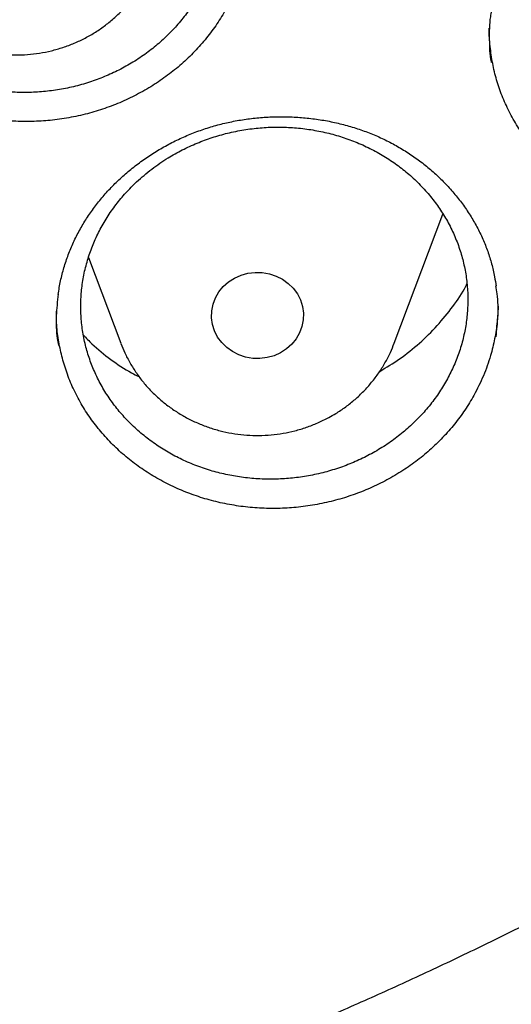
# Model space of a CAD drawing. Header units: millimetres. Extents: x 8 to 1233, y 12 to 1462.
# Tile 51 of 131: x 463.23 to 467.5, y 1250.63 to 1259.19. Entities that reach past the tile are written whole.
import ezdxf

# ---------------------------------------------------------------- set-up
doc = ezdxf.new("R2010")
doc.units = ezdxf.units.MM

msp = doc.modelspace()

# ---------------------------------------------------------------- linework, layer by layer
at = {"color": 7, "linetype": 'Continuous', "lineweight": 30}
for p, q in [((466.488, 1256.3772), (466.9106, 1257.5005)), ((463.8313, 1257.123), (464.1119, 1256.3772))]:
    msp.add_line(p, q, dxfattribs=at)
at = {"color": 7, "linetype": 'Continuous', "lineweight": 30, "flags": 128}
msp.add_lwpolyline([(465.4999, 1256.2937), (465.4433, 1256.2683), (465.3831, 1256.2516), (465.3209, 1256.2439), (465.2581, 1256.2455), (465.1964, 1256.2562), (465.1372, 1256.2759), (465.0821, 1256.304), (465.0323, 1256.3398), (464.9891, 1256.3825), (464.9535, 1256.4311), (464.9265, 1256.4842), (464.9087, 1256.5407), (464.9005, 1256.5991), (464.9021, 1256.6579), (464.9136, 1256.7158), (464.9345, 1256.7713), (464.9645, 1256.8231), (465.0027, 1256.8698), (465.0482, 1256.9103), (465.0999, 1256.9437), (465.1566, 1256.9691), (465.2168, 1256.9858), (465.279, 1256.9935), (465.3417, 1256.9919), (465.4035, 1256.9812), (465.4626, 1256.9615), (465.5178, 1256.9334), (465.5676, 1256.8976), (465.6108, 1256.8549), (465.6463, 1256.8063), (465.6734, 1256.7532), (465.6912, 1256.6967), (465.6994, 1256.6383), (465.6977, 1256.5795), (465.6863, 1256.5216), (465.6654, 1256.4661), (465.6354, 1256.4143), (465.5972, 1256.3676), (465.5517, 1256.3271), (465.4999, 1256.2937)], dxfattribs=at)
at = {"color": 7, "linetype": 'Continuous', "lineweight": 30}
for points, knots in [([(417.4486, 1280.8375), (417.4463, 1280.8027), (417.4415, 1280.7321), (417.4354, 1280.6152), (417.4286, 1280.4902), (417.4206, 1280.3588), (417.4125, 1280.2179), (417.4045, 1280.0667), (417.3961, 1279.888), (417.3875, 1279.6794), (417.3794, 1279.4387), (417.372, 1279.1495), (417.3668, 1278.8078), (417.3658, 1278.4091), (417.3705, 1277.9815), (417.3829, 1277.4935), (417.4058, 1276.9514), (417.4417, 1276.3657), (417.4891, 1275.778), (417.5475, 1275.1926), (417.6168, 1274.6096), (417.7109, 1273.9289), (417.8369, 1273.1522), (418.0037, 1272.2819), (418.1559, 1271.593), (418.2794, 1271.0823), (418.3644, 1270.7469), (418.4517, 1270.4176), (418.5387, 1270.1029), (418.6226, 1269.8113), (418.7015, 1269.5461), (418.7747, 1269.3073), (418.8417, 1269.0947), (418.9018, 1268.9082), (418.9546, 1268.7476), (418.9996, 1268.6128), (419.0361, 1268.5051), (419.0667, 1268.4158), (419.0963, 1268.3301), (419.1307, 1268.2311), (419.1729, 1268.1117), (419.2265, 1267.9616), (419.2934, 1267.778), (419.3749, 1267.5587), (419.4694, 1267.3106), (419.5776, 1267.0339), (419.6987, 1266.7331), (419.8293, 1266.4187), (420.0428, 1265.9201), (420.3446, 1265.2531), (420.7327, 1264.4582), (421.1189, 1263.7182), (421.4998, 1263.0305), (421.8915, 1262.3618), (422.3326, 1261.6481), (422.8309, 1260.888), (423.3928, 1260.0842), (423.9795, 1259.2958), (424.5162, 1258.6177), (424.997, 1258.0394), (425.4191, 1257.551), (425.8641, 1257.056), (426.3329, 1256.5553), (426.7917, 1256.0852), (427.2371, 1255.6461), (427.6654, 1255.2382), (428.1106, 1254.8291), (428.5722, 1254.4202), (428.9867, 1254.0662), (429.3409, 1253.7727), (429.623, 1253.5442), (429.8866, 1253.3351), (430.1312, 1253.1447), (430.3564, 1252.9725), (430.5684, 1252.813), (430.7654, 1252.6671), (430.9451, 1252.5358), (431.0812, 1252.4377), (431.1767, 1252.3693), (431.2352, 1252.3277), (431.285, 1252.2924), (431.3413, 1252.2526), (431.4168, 1252.1995), (431.517, 1252.1295), (431.6395, 1252.0446), (431.7846, 1251.9451), (431.9524, 1251.8312), (432.2315, 1251.6444), (432.6199, 1251.3909), (433.1158, 1251.0786), (433.6257, 1250.7693), (434.1492, 1250.4637), (434.6865, 1250.1624), (435.2711, 1249.8477), (435.9056, 1249.5217), (436.5918, 1249.1875), (437.2908, 1248.8653), (438.0629, 1248.5294), (438.9021, 1248.1885), (439.807, 1247.8494), (440.7064, 1247.5392), (441.5993, 1247.2571), (442.4846, 1247.002), (443.3617, 1246.7727), (444.2342, 1246.5671), (445.1482, 1246.3749), (446.1083, 1246.1987), (447.1155, 1246.0422), (448.127, 1245.9133), (449.142, 1245.8122), (450.1597, 1245.7389), (451.1793, 1245.6937), (452.1998, 1245.6767), (453.2204, 1245.6882), (454.2402, 1245.7278), (455.2584, 1245.7956), (456.274, 1245.8913), (457.2869, 1246.0148), (458.2977, 1246.1663), (459.3005, 1246.345), (460.2954, 1246.5505), (461.2814, 1246.7824), (462.2645, 1247.0424), (463.1731, 1247.3099), (464.0095, 1247.5789), (464.7785, 1247.8454), (465.5529, 1248.1336), (466.3393, 1248.4473), (467.1369, 1248.7878), (467.9448, 1249.1564), (468.7571, 1249.552), (469.5729, 1249.9751), (470.2341, 1250.3403), (470.737, 1250.6305), (471.0753, 1250.8309), (471.3926, 1251.0235), (471.6881, 1251.207), (471.9605, 1251.3797), (472.2105, 1251.5414), (472.4388, 1251.6916), (472.6472, 1251.831), (472.8311, 1251.9558), (472.9918, 1252.0663), (473.1297, 1252.1621), (473.2491, 1252.2458), (473.3444, 1252.3133), (473.4264, 1252.3717), (473.5077, 1252.4298), (473.6044, 1252.4995), (473.7264, 1252.588), (473.8757, 1252.6975), (474.0535, 1252.8295), (474.2478, 1252.9758), (474.453, 1253.1327), (474.6644, 1253.2969), (474.9416, 1253.5158), (475.2877, 1253.7955), (475.7047, 1254.1432), (476.1368, 1254.5158), (476.5831, 1254.9141), (477.0421, 1255.339), (477.465, 1255.7457), (477.8499, 1256.1285), (478.1897, 1256.4765), (478.5204, 1256.8252), (478.8354, 1257.167), (479.1336, 1257.4994), (479.431, 1257.8399), (479.726, 1258.1869), (480.0167, 1258.5389), (480.2869, 1258.8751), (480.539, 1259.197), (480.7734, 1259.5037), (480.9905, 1259.7946), (481.1892, 1260.0669), (481.3763, 1260.3285), (481.5624, 1260.5941), (481.7575, 1260.8785), (481.9651, 1261.1885), (482.1844, 1261.5244), (482.4144, 1261.8866), (482.6543, 1262.276), (482.9029, 1262.6929), (483.1393, 1263.1036), (483.3624, 1263.5046), (483.5713, 1263.8923), (483.7805, 1264.2937), (483.9838, 1264.6979), (484.192, 1265.1269), (484.3989, 1265.5702), (484.6016, 1266.024), (484.7842, 1266.45), (484.948, 1266.8475), (485.0942, 1267.2161), (485.2239, 1267.5551), (485.3203, 1267.8153), (485.3872, 1268.0004), (485.4278, 1268.1141), (485.4615, 1268.2096), (485.4884, 1268.2865), (485.5098, 1268.348), (485.5311, 1268.4098), (485.5572, 1268.4859), (485.5916, 1268.5872), (485.6334, 1268.712), (485.6905, 1268.8849), (485.7613, 1269.1041), (485.8438, 1269.3673), (485.9288, 1269.6472), (486.0157, 1269.9433), (486.1075, 1270.2686), (486.2037, 1270.6246), (486.3035, 1271.013), (486.4029, 1271.4219), (486.5011, 1271.8515), (486.5973, 1272.3018), (486.6905, 1272.7731), (486.7795, 1273.2635), (486.8743, 1273.8381), (486.9674, 1274.483), (487.0523, 1275.1857), (487.1191, 1275.866), (487.1693, 1276.5234), (487.2043, 1277.1575), (487.2256, 1277.7681), (487.2335, 1278.2839), (487.2336, 1278.7094), (487.2297, 1279.0499), (487.2224, 1279.3767), (487.2125, 1279.6851), (487.2011, 1279.9681), (487.189, 1280.2231), (487.1766, 1280.4505), (487.1644, 1280.6521), (487.1554, 1280.7788), (487.1512, 1280.8375)], [0, 0, 0, 0, 0.000951, 0.00193, 0.003036, 0.004253, 0.00557, 0.006974, 0.008466, 0.010552, 0.012788, 0.015174, 0.018604, 0.022304, 0.026272, 0.03051, 0.035893, 0.041374, 0.046842, 0.052297, 0.05774, 0.063171, 0.071403, 0.079606, 0.08778, 0.090983, 0.094182, 0.097376, 0.100428, 0.103231, 0.105785, 0.10809, 0.110147, 0.111955, 0.113514, 0.114824, 0.115886, 0.11666, 0.117435, 0.118394, 0.119556, 0.120935, 0.1228, 0.124954, 0.127398, 0.13013, 0.133153, 0.136345, 0.139516, 0.148103, 0.156499, 0.163834, 0.171017, 0.178053, 0.185051, 0.193961, 0.202877, 0.211797, 0.220722, 0.226386, 0.232222, 0.238233, 0.244421, 0.250785, 0.255992, 0.261311, 0.266742, 0.272285, 0.27791, 0.281398, 0.284646, 0.287656, 0.290428, 0.29296, 0.295254, 0.297539, 0.299525, 0.301212, 0.30203, 0.302668, 0.303133, 0.303663, 0.304513, 0.305603, 0.306931, 0.308499, 0.310306, 0.312352, 0.317473, 0.322688, 0.327986, 0.333366, 0.338829, 0.344373, 0.351014, 0.357768, 0.364616, 0.371408, 0.380055, 0.388561, 0.396927, 0.405153, 0.413239, 0.421184, 0.429005, 0.436806, 0.445722, 0.454637, 0.463552, 0.472466, 0.481381, 0.490295, 0.499209, 0.508124, 0.517038, 0.525953, 0.534867, 0.543782, 0.552713, 0.561687, 0.570523, 0.5794, 0.588317, 0.597276, 0.604345, 0.611477, 0.618749, 0.626162, 0.633856, 0.641696, 0.649684, 0.657818, 0.6661, 0.66977, 0.673275, 0.676573, 0.679664, 0.682548, 0.68518, 0.687612, 0.689845, 0.691879, 0.693551, 0.69506, 0.69637, 0.697452, 0.698185, 0.699064, 0.700127, 0.701374, 0.703099, 0.705086, 0.707304, 0.709618, 0.712011, 0.714483, 0.719094, 0.723957, 0.729073, 0.73444, 0.74006, 0.745932, 0.750271, 0.754723, 0.759079, 0.763274, 0.767308, 0.77118, 0.775537, 0.779669, 0.783577, 0.787261, 0.790789, 0.794084, 0.797145, 0.799974, 0.80285, 0.805987, 0.809384, 0.813035, 0.816945, 0.821115, 0.825545, 0.830235, 0.834102, 0.838129, 0.842317, 0.846532, 0.850561, 0.855429, 0.859991, 0.864249, 0.8682, 0.871847, 0.875187, 0.878223, 0.879511, 0.880626, 0.881559, 0.88231, 0.882879, 0.883358, 0.884118, 0.885104, 0.886317, 0.887757, 0.890141, 0.892692, 0.895393, 0.898241, 0.901239, 0.90476, 0.908466, 0.912357, 0.916434, 0.920696, 0.925143, 0.929775, 0.934543, 0.941328, 0.94789, 0.954228, 0.960343, 0.966236, 0.971905, 0.977351, 0.980594, 0.983753, 0.986827, 0.989704, 0.992312, 0.994612, 0.996657, 0.99845, 1, 1, 1, 1]), ([(420.0617, 1274.3598), (420.0635, 1274.3456), (420.0864, 1274.1668), (420.1385, 1273.8243), (420.2184, 1273.3326), (420.3078, 1272.8423), (420.4054, 1272.3534), (420.5116, 1271.8661), (420.6262, 1271.3805), (420.7493, 1270.8967), (420.8807, 1270.4148), (421.0205, 1269.9351), (421.1686, 1269.4575), (421.3249, 1268.9822), (421.4896, 1268.5095), (421.6624, 1268.0392), (421.8433, 1267.5717), (422.0324, 1267.1071), (422.2295, 1266.6453), (422.4345, 1266.1867), (422.6476, 1265.7312), (422.8685, 1265.2791), (423.0972, 1264.8304), (423.3337, 1264.3853), (423.5779, 1263.9439), (423.8298, 1263.5062), (424.0892, 1263.0725), (424.3561, 1262.6427), (424.6305, 1262.2172), (424.9122, 1261.7958), (425.2012, 1261.3789), (425.4973, 1260.9664), (425.8007, 1260.5585), (426.111, 1260.1553), (426.4284, 1259.7569), (426.7526, 1259.3634), (427.0836, 1258.975), (427.4213, 1258.5916), (427.7656, 1258.2135), (428.1165, 1257.8406), (428.4738, 1257.4732), (428.8374, 1257.1114), (429.2072, 1256.7551), (429.5832, 1256.4045), (429.9653, 1256.0598), (430.3533, 1255.7209), (430.7471, 1255.388), (431.1466, 1255.0612), (431.5518, 1254.7405), (431.9625, 1254.4261), (432.3786, 1254.118), (432.8, 1253.8163), (433.2266, 1253.5211), (433.6582, 1253.2325), (434.0949, 1252.9505), (434.5363, 1252.6753), (434.9825, 1252.4068), (435.4333, 1252.1452), (435.8886, 1251.8905), (436.3482, 1251.6428), (436.8121, 1251.4022), (437.2801, 1251.1688), (437.7521, 1250.9425), (438.228, 1250.7235), (438.7076, 1250.5118), (439.1908, 1250.3074), (439.6775, 1250.1105), (440.1676, 1249.921), (440.6609, 1249.7391), (441.1572, 1249.5648), (441.6566, 1249.3981), (442.1588, 1249.239), (442.6637, 1249.0876), (443.1711, 1248.944), (443.681, 1248.8082), (444.1931, 1248.6802), (444.7075, 1248.5601), (445.2238, 1248.4478), (445.742, 1248.3435), (446.262, 1248.2471), (446.7836, 1248.1586), (447.3066, 1248.0782), (447.831, 1248.0058), (448.3565, 1247.9414), (448.8831, 1247.8851), (449.4106, 1247.8368), (449.9389, 1247.7966), (450.4678, 1247.7646), (450.9972, 1247.7406), (451.527, 1247.7247), (452.0569, 1247.7169), (452.5869, 1247.7172), (453.1169, 1247.7257), (453.6466, 1247.7422), (454.176, 1247.7669), (454.7048, 1247.7997), (455.233, 1247.8405), (455.7605, 1247.8895), (456.287, 1247.9465), (456.8125, 1248.0115), (457.3367, 1248.0846), (457.8597, 1248.1657), (458.3811, 1248.2548), (458.901, 1248.3518), (459.419, 1248.4568), (459.9352, 1248.5697), (460.4494, 1248.6905), (460.9613, 1248.8192), (461.471, 1248.9557), (461.9783, 1249.0999), (462.4829, 1249.2519), (462.9849, 1249.4116), (463.484, 1249.579), (463.9802, 1249.754), (464.4732, 1249.9365), (464.963, 1250.1266), (465.4494, 1250.3241), (465.9324, 1250.5291), (466.4117, 1250.7414), (466.8872, 1250.9611), (467.3589, 1251.1879), (467.8266, 1251.422), (468.2901, 1251.6632), (468.7494, 1251.9115), (469.2043, 1252.1667), (469.6548, 1252.4289), (470.1006, 1252.698), (470.5416, 1252.9738), (470.9779, 1253.2563), (471.4091, 1253.5455), (471.8353, 1253.8413), (472.2562, 1254.1435), (472.6719, 1254.4521), (473.0822, 1254.7671), (473.4869, 1255.0883), (473.886, 1255.4156), (474.2793, 1255.749), (474.6668, 1256.0884), (475.0484, 1256.4337), (475.4239, 1256.7847), (475.7932, 1257.1415), (476.1563, 1257.5038), (476.5131, 1257.8717), (476.8634, 1258.245), (477.2072, 1258.6236), (477.5443, 1259.0074), (477.8748, 1259.3963), (478.1984, 1259.7902), (478.5152, 1260.189), (478.825, 1260.5926), (479.1277, 1261.0009), (479.4233, 1261.4138), (479.7117, 1261.8312), (479.9928, 1262.2528), (480.2665, 1262.6788), (480.5328, 1263.1089), (480.7916, 1263.543), (481.0428, 1263.981), (481.2864, 1264.4227), (481.5223, 1264.8682), (481.7503, 1265.3172), (481.9706, 1265.7696), (482.183, 1266.2253), (482.3874, 1266.6843), (482.5838, 1267.1462), (482.7722, 1267.6112), (482.9524, 1268.0789), (483.1246, 1268.5494), (483.2885, 1269.0224), (483.4442, 1269.4978), (483.5916, 1269.9756), (483.7306, 1270.4556), (483.8614, 1270.9376), (483.9837, 1271.4216), (484.0976, 1271.9074), (484.2031, 1272.3948), (484.3, 1272.8838), (484.3886, 1273.3742), (484.4681, 1273.866), (484.5257, 1274.2546), (484.5538, 1274.4796), (484.5614, 1274.5399)], [0, 0, 0, 0, 0.000487, 0.006121, 0.011754, 0.017387, 0.023021, 0.028654, 0.034288, 0.039922, 0.045555, 0.051189, 0.056822, 0.062456, 0.06809, 0.073724, 0.079357, 0.084991, 0.090625, 0.096259, 0.101893, 0.107527, 0.113161, 0.118796, 0.12443, 0.130064, 0.135698, 0.141333, 0.146967, 0.152602, 0.158236, 0.163871, 0.169506, 0.17514, 0.180775, 0.18641, 0.192045, 0.19768, 0.203315, 0.20895, 0.214585, 0.22022, 0.225855, 0.23149, 0.237126, 0.242761, 0.248397, 0.254032, 0.259668, 0.265303, 0.270939, 0.276574, 0.28221, 0.287846, 0.293482, 0.299117, 0.304753, 0.310389, 0.316025, 0.321661, 0.327297, 0.332933, 0.338569, 0.344205, 0.349841, 0.355478, 0.361114, 0.36675, 0.372386, 0.378023, 0.383659, 0.389295, 0.394932, 0.400568, 0.406204, 0.411841, 0.417477, 0.423114, 0.42875, 0.434387, 0.440023, 0.44566, 0.451296, 0.456933, 0.462569, 0.468206, 0.473842, 0.479479, 0.485115, 0.490752, 0.496388, 0.502025, 0.507662, 0.513298, 0.518935, 0.524571, 0.530208, 0.535845, 0.541481, 0.547118, 0.552754, 0.558391, 0.564027, 0.569664, 0.5753, 0.580937, 0.586573, 0.59221, 0.597846, 0.603483, 0.609119, 0.614756, 0.620392, 0.626028, 0.631665, 0.637301, 0.642937, 0.648574, 0.65421, 0.659846, 0.665482, 0.671118, 0.676754, 0.682391, 0.688027, 0.693663, 0.699299, 0.704935, 0.710571, 0.716206, 0.721842, 0.727478, 0.733114, 0.73875, 0.744385, 0.750021, 0.755656, 0.761292, 0.766927, 0.772563, 0.778198, 0.783834, 0.789469, 0.795104, 0.800739, 0.806374, 0.812009, 0.817644, 0.823279, 0.828914, 0.834549, 0.840184, 0.845819, 0.851453, 0.857088, 0.862722, 0.868357, 0.873991, 0.879626, 0.88526, 0.890894, 0.896529, 0.902163, 0.907797, 0.913431, 0.919065, 0.924699, 0.930333, 0.935967, 0.9416, 0.947234, 0.952868, 0.958502, 0.964135, 0.969769, 0.975403, 0.981036, 0.98667, 0.992303, 0.997937, 1, 1, 1, 1]), ([(462.1067, 1261.1546), (462.0749, 1261.1232), (462.0111, 1261.0603), (461.9257, 1260.9564), (461.8488, 1260.8458), (461.7825, 1260.7297), (461.7276, 1260.6102), (461.6835, 1260.487), (461.6507, 1260.3599), (461.6297, 1260.2309), (461.6208, 1260.1021), (461.6236, 1259.9732), (461.6383, 1259.8439), (461.6651, 1259.7164), (461.7033, 1259.5928), (461.7525, 1259.4726), (461.8133, 1259.3557), (461.8849, 1259.2442), (461.9658, 1259.1397), (462.056, 1259.0418), (462.1561, 1258.9506), (462.2643, 1258.8676), (462.379, 1258.7941), (462.5, 1258.7296), (462.6279, 1258.6743), (462.7607, 1258.6292), (462.8961, 1258.595), (463.0342, 1258.5711), (463.1756, 1258.558), (463.3179, 1258.556), (463.4586, 1258.5649), (463.5982, 1258.5844), (463.7371, 1258.6149), (463.8728, 1258.6561), (464.0031, 1258.7071), (464.1285, 1258.7677), (464.2491, 1258.8384), (464.363, 1258.9181), (464.4681, 1259.0054), (464.5652, 1259.1002), (464.6541, 1259.2031), (464.7333, 1259.3123), (464.8015, 1259.4261), (464.8593, 1259.5445), (464.9065, 1259.6679), (464.9422, 1259.7945), (464.9658, 1259.9219), (464.9779, 1260.0505), (464.978, 1260.1807), (464.9661, 1260.3103), (464.9424, 1260.4371), (464.9073, 1260.5615), (464.8603, 1260.6838), (464.8021, 1260.8018), (464.7338, 1260.9136), (464.6555, 1261.0198), (464.5666, 1261.1203), (464.4687, 1261.2134), (464.3633, 1261.2976), (464.2506, 1261.3735), (464.1299, 1261.4409), (464.0033, 1261.4986), (463.8728, 1261.5457), (463.7384, 1261.5828), (463.5995, 1261.6094), (463.4585, 1261.6252), (463.3177, 1261.6298), (463.1768, 1261.6238), (463.0355, 1261.6068), (462.896, 1261.5788), (462.7608, 1261.5405), (462.6293, 1261.4922), (462.5014, 1261.4334), (462.3691, 1261.359), (462.2348, 1261.268), (462.1496, 1261.1926), (462.1067, 1261.1546)], [0, 0, 0, 0, 0.013226, 0.026452, 0.040062, 0.053673, 0.066899, 0.080125, 0.093735, 0.107345, 0.120576, 0.133807, 0.147422, 0.161037, 0.174274, 0.187512, 0.201133, 0.214755, 0.227996, 0.241236, 0.254862, 0.268488, 0.281728, 0.294968, 0.308593, 0.322218, 0.335454, 0.34869, 0.362311, 0.375931, 0.389161, 0.40239, 0.416004, 0.429618, 0.442842, 0.456066, 0.469674, 0.483282, 0.496504, 0.509725, 0.523331, 0.536937, 0.55016, 0.563384, 0.576991, 0.590599, 0.603828, 0.617057, 0.63067, 0.644283, 0.657518, 0.670754, 0.684374, 0.697993, 0.711233, 0.724474, 0.738098, 0.751723, 0.764964, 0.778205, 0.791831, 0.805456, 0.818694, 0.831932, 0.845554, 0.859176, 0.872408, 0.885639, 0.899255, 0.912872, 0.926097, 0.939322, 0.952932, 0.966542, 0.983178, 1, 1, 1, 1]), ([(465.0353, 1259.2987), (465.0103, 1259.2553), (464.9603, 1259.1685), (464.8697, 1259.0447), (464.7682, 1258.9266), (464.6561, 1258.8167), (464.5354, 1258.7169), (464.4063, 1258.6265), (464.2681, 1258.5455), (464.1232, 1258.4755), (463.9742, 1258.4174), (463.8207, 1258.3708), (463.6621, 1258.336), (463.5012, 1258.3134), (463.3407, 1258.3036), (463.1802, 1258.3058), (463.0191, 1258.3207), (462.8601, 1258.348), (462.7057, 1258.3871), (462.5554, 1258.438), (462.4091, 1258.5009), (462.2695, 1258.5751), (462.1386, 1258.6591), (462.016, 1258.7529), (461.9015, 1258.8569), (461.7973, 1258.9696), (461.7048, 1259.0891), (461.6235, 1259.2153), (461.5537, 1259.3489), (461.4965, 1259.4875), (461.453, 1259.6289), (461.4229, 1259.7732), (461.4058, 1259.9087), (461.4052, 1259.9965), (461.4049, 1260.0342)], [0, 0, 0, 0, 0.031108, 0.0622172, 0.0942298, 0.1262417, 0.1573251, 0.1884091, 0.2204029, 0.2523967, 0.2834037, 0.3144104, 0.3463223, 0.3782337, 0.4091814, 0.4401293, 0.4719719, 0.5038149, 0.534855, 0.5658952, 0.5978375, 0.6297797, 0.660821, 0.6918622, 0.7238041, 0.755746, 0.7868206, 0.8178951, 0.8498723, 0.8818488, 0.9129093, 0.9439707, 0.9759274, 1, 1, 1, 1]), ([(462.0128, 1259.6857), (462.0216, 1259.6627), (462.0424, 1259.6082), (462.0845, 1259.5259), (462.1373, 1259.4393), (462.1976, 1259.3572), (462.2647, 1259.2801), (462.3382, 1259.2086), (462.4176, 1259.1432), (462.5025, 1259.0842), (462.5922, 1259.0322), (462.6861, 1258.9875), (462.7836, 1258.9504), (462.8841, 1258.9211), (462.9868, 1258.9), (463.0911, 1258.8871), (463.1963, 1258.8826), (463.3015, 1258.8865), (463.4061, 1258.8988), (463.5093, 1258.9195), (463.6104, 1258.9484), (463.7087, 1258.9853), (463.8035, 1259.03), (463.8941, 1259.0821), (463.9798, 1259.1413), (464.0601, 1259.2072), (464.1345, 1259.2793), (464.2022, 1259.3571), (464.263, 1259.4399), (464.3162, 1259.5274), (464.3579, 1259.6091), (464.3782, 1259.6627), (464.3865, 1259.6846)], [0, 0, 0, 0, 0.0245735, 0.0580979, 0.091664, 0.1252807, 0.1589548, 0.1926912, 0.2264924, 0.2603593, 0.2942908, 0.3282839, 0.3623348, 0.3964382, 0.4305881, 0.4647778, 0.4990004, 0.5332481, 0.5675118, 0.6017818, 0.6360492, 0.6703051, 0.7045402, 0.7387452, 0.7729108, 0.8070285, 0.8410905, 0.8750902, 0.9090228, 0.9428856, 0.9766779, 1, 1, 1, 1]), ([(467.3316, 1259.2676), (467.3284, 1259.2507), (467.3133, 1259.1688), (467.3129, 1259.02), (467.3162, 1258.8867), (467.3296, 1258.8209), (467.3299, 1258.8193)], [0, 0, 0, 0, 0.113937, 0.550935, 0.989352, 1, 1, 1, 1]), ([(470.9682, 1258.4525), (470.9445, 1258.4085), (470.897, 1258.3204), (470.8102, 1258.1943), (470.7123, 1258.0733), (470.6035, 1257.9602), (470.4859, 1257.8567), (470.3593, 1257.7624), (470.2235, 1257.6771), (470.0807, 1257.6025), (469.9334, 1257.5396), (469.7813, 1257.4882), (469.6237, 1257.4482), (469.4635, 1257.4205), (469.3032, 1257.4054), (469.1426, 1257.4024), (468.9811, 1257.412), (468.8212, 1257.434), (468.6655, 1257.4681), (468.5136, 1257.5139), (468.3655, 1257.572), (468.2235, 1257.6415), (468.0901, 1257.7212), (467.9646, 1257.8108), (467.847, 1257.911), (467.7393, 1258.0202), (467.6432, 1258.1365), (467.5582, 1258.2599), (467.4843, 1258.391), (467.4231, 1258.5276), (467.3755, 1258.6675), (467.3405, 1258.8107), (467.3201, 1258.9577), (467.3114, 1259.0608), (467.3137, 1259.114), (467.3139, 1259.1172)], [0, 0, 0, 0, 0.030731, 0.061464, 0.093085, 0.124705, 0.155474, 0.186243, 0.217913, 0.249583, 0.28028, 0.310976, 0.342568, 0.37416, 0.40481, 0.43546, 0.466996, 0.498532, 0.529286, 0.560039, 0.591686, 0.623333, 0.654094, 0.684854, 0.716508, 0.748161, 0.778955, 0.809748, 0.841437, 0.873125, 0.903898, 0.934673, 0.966335, 0.997997, 1, 1, 1, 1]), ([(463.755, 1257.3615), (463.7646, 1257.3785), (463.7933, 1257.4294), (463.8469, 1257.5119), (463.9183, 1257.6076), (463.9971, 1257.6995), (464.0828, 1257.7872), (464.1751, 1257.8702), (464.2735, 1257.9479), (464.3772, 1258.0197), (464.4858, 1258.0852), (464.5984, 1258.144), (464.7143, 1258.1955), (464.8329, 1258.2397), (464.9534, 1258.2761), (465.0758, 1258.305), (465.2004, 1258.3265), (465.3274, 1258.3408), (465.4561, 1258.3476), (465.5857, 1258.3467), (465.7152, 1258.3382), (465.8436, 1258.322), (465.97, 1258.2983), (466.0933, 1258.2672), (466.2127, 1258.229), (466.3275, 1258.184), (466.4379, 1258.1321), (466.5443, 1258.0735), (466.6469, 1258.008), (466.7451, 1257.9359), (466.8383, 1257.8574), (466.9258, 1257.7732), (467.007, 1257.6836), (467.0813, 1257.5893), (467.1482, 1257.4908), (467.2073, 1257.3889), (467.2583, 1257.284), (467.3009, 1257.1768), (467.3349, 1257.0673), (467.3593, 1256.9659), (467.3686, 1256.9004), (467.3725, 1256.8727)], [0, 0, 0, 0, 0.012876, 0.03866, 0.064561, 0.09063, 0.116845, 0.143173, 0.16957, 0.195984, 0.222345, 0.248601, 0.274703, 0.300614, 0.326293, 0.351762, 0.37743, 0.403399, 0.429616, 0.456012, 0.482509, 0.509018, 0.535433, 0.561674, 0.587678, 0.613394, 0.638864, 0.664546, 0.690514, 0.716713, 0.743099, 0.76962, 0.796223, 0.822847, 0.849425, 0.875912, 0.902275, 0.928496, 0.954574, 0.980747, 1, 1, 1, 1]), ([(464.25, 1257.7803), (464.218, 1257.7488), (464.1541, 1257.6859), (464.0686, 1257.5821), (463.9915, 1257.4716), (463.925, 1257.3555), (463.8699, 1257.2362), (463.8258, 1257.1133), (463.7928, 1256.9865), (463.7718, 1256.8577), (463.7629, 1256.7293), (463.7656, 1256.6008), (463.7804, 1256.4719), (463.8072, 1256.3449), (463.8454, 1256.2218), (463.8948, 1256.1021), (463.9557, 1255.9858), (464.0274, 1255.8748), (464.1085, 1255.7709), (464.199, 1255.6736), (464.2992, 1255.5829), (464.4078, 1255.5005), (464.5227, 1255.4276), (464.644, 1255.3637), (464.7722, 1255.3089), (464.9053, 1255.2644), (465.041, 1255.2308), (465.1795, 1255.2075), (465.3212, 1255.1949), (465.4638, 1255.1933), (465.6049, 1255.2027), (465.7449, 1255.2226), (465.884, 1255.2535), (466.02, 1255.295), (466.1506, 1255.3463), (466.2763, 1255.4072), (466.3973, 1255.478), (466.5113, 1255.5579), (466.6167, 1255.6453), (466.714, 1255.7401), (466.8031, 1255.843), (466.8825, 1255.9522), (466.9509, 1256.0658), (467.0089, 1256.184), (467.0562, 1256.3073), (467.0919, 1256.4335), (467.1156, 1256.5607), (467.1277, 1256.689), (467.1279, 1256.8188), (467.1159, 1256.9479), (467.0922, 1257.0742), (467.0571, 1257.1982), (467.01, 1257.3199), (466.9517, 1257.4374), (466.8832, 1257.5487), (466.8047, 1257.6543), (466.7157, 1257.7542), (466.6175, 1257.8468), (466.5119, 1257.9304), (466.3989, 1258.0057), (466.2779, 1258.0725), (466.1509, 1258.1296), (466.0202, 1258.1762), (465.8855, 1258.2126), (465.7462, 1258.2388), (465.6049, 1258.254), (465.4638, 1258.2581), (465.3225, 1258.2517), (465.1808, 1258.2342), (465.0411, 1258.2058), (464.9055, 1258.1672), (464.7738, 1258.1186), (464.6455, 1258.0596), (464.5129, 1257.985), (464.3783, 1257.8938), (464.2929, 1257.8183), (464.25, 1257.7803)], [0, 0, 0, 0, 0.013225, 0.02645, 0.040059, 0.053668, 0.066893, 0.080118, 0.093727, 0.107335, 0.120566, 0.133797, 0.147412, 0.161027, 0.174266, 0.187504, 0.201127, 0.21475, 0.227993, 0.241236, 0.254863, 0.268491, 0.281733, 0.294975, 0.308602, 0.32223, 0.335466, 0.348703, 0.362325, 0.375946, 0.389175, 0.402404, 0.416018, 0.429632, 0.442854, 0.456076, 0.469683, 0.483289, 0.496509, 0.509728, 0.523332, 0.536935, 0.550157, 0.563379, 0.576985, 0.590591, 0.603819, 0.617048, 0.63066, 0.644273, 0.657509, 0.670745, 0.684366, 0.697987, 0.711229, 0.724471, 0.738097, 0.751724, 0.764967, 0.77821, 0.791838, 0.805465, 0.818704, 0.831943, 0.845567, 0.859191, 0.872422, 0.885654, 0.89927, 0.912886, 0.92611, 0.939334, 0.952943, 0.966551, 0.983183, 1, 1, 1, 1]), ([(463.5692, 1256.7994), (463.5719, 1256.8201), (463.5796, 1256.8796), (463.6017, 1256.9769), (463.6347, 1257.0905), (463.6763, 1257.2013), (463.7174, 1257.2914), (463.7456, 1257.3439), (463.755, 1257.3615)], [0, 0, 0, 0, 0.106392, 0.306618, 0.506006, 0.704208, 0.900973, 1, 1, 1, 1]), ([(466.3613, 1256.1323), (466.4199, 1256.1675), (466.542, 1256.2407), (466.709, 1256.3752), (466.8648, 1256.5272), (466.9986, 1256.6948), (467.0831, 1256.8177), (467.1161, 1256.8865), (467.119, 1256.8925)], [0, 0, 0, 0, 0.183866, 0.383044, 0.582857, 0.782034, 0.981188, 1, 1, 1, 1]), ([(467.3724, 1256.4331), (467.3791, 1256.4923), (467.393, 1256.6165), (467.3899, 1256.7656), (467.3747, 1256.8532), (467.3707, 1256.8765)], [0, 0, 0, 0, 0.399884, 0.84059, 1, 1, 1, 1]), ([(463.5673, 1256.8035), (463.5608, 1256.7406), (463.5477, 1256.6123), (463.5516, 1256.4629), (463.5667, 1256.3786), (463.5702, 1256.3587)], [0, 0, 0, 0, 0.424121, 0.864242, 1, 1, 1, 1]), ([(467.3888, 1256.7208), (467.3889, 1256.7172), (467.3911, 1256.6652), (467.3828, 1256.5631), (467.3625, 1256.4158), (467.3238, 1256.2581), (467.2663, 1256.0922), (467.2088, 1255.9801), (467.1798, 1255.9238)], [0, 0, 0, 0, 0.013305, 0.189778, 0.371372, 0.552966, 0.775245, 1, 1, 1, 1]), ([(467.1798, 1255.9238), (467.1545, 1255.8807), (467.1038, 1255.7946), (467.0124, 1255.6718), (466.9101, 1255.5546), (466.7972, 1255.4457), (466.6758, 1255.3467), (466.5459, 1255.2571), (466.407, 1255.1769), (466.2616, 1255.1075), (466.112, 1255.0501), (465.9581, 1255.0042), (465.7993, 1254.9699), (465.6381, 1254.9479), (465.4775, 1254.9386), (465.3169, 1254.9413), (465.1559, 1254.9564), (464.997, 1254.984), (464.8428, 1255.0234), (464.6928, 1255.0744), (464.5469, 1255.1375), (464.4077, 1255.2117), (464.2773, 1255.2957), (464.1553, 1255.3894), (464.0415, 1255.4933), (463.9379, 1255.6058), (463.8462, 1255.725), (463.7658, 1255.851), (463.6968, 1255.9841), (463.6406, 1256.1223), (463.598, 1256.2633), (463.569, 1256.4072), (463.5531, 1256.5383), (463.553, 1256.6219), (463.553, 1256.6556)], [0, 0, 0, 0, 0.031144, 0.062289, 0.094336, 0.126383, 0.157542, 0.188701, 0.220774, 0.252846, 0.283924, 0.315002, 0.346987, 0.378972, 0.409993, 0.441015, 0.472933, 0.504851, 0.535972, 0.567093, 0.599118, 0.631143, 0.662273, 0.693402, 0.725435, 0.757467, 0.788636, 0.819806, 0.851881, 0.883955, 0.915113, 0.946273, 0.978331, 1, 1, 1, 1]), ([(463.7874, 1256.4486), (463.8117, 1256.4225), (463.8834, 1256.3453), (464.0237, 1256.2349), (464.1619, 1256.1399), (464.2494, 1256.0971), (464.2716, 1256.0863)], [0, 0, 0, 0, 0.179148, 0.529831, 0.880553, 1, 1, 1, 1]), ([(464.1133, 1256.3747), (464.124, 1256.3477), (464.1471, 1256.2893), (464.1922, 1256.2036), (464.2461, 1256.1176), (464.3075, 1256.0363), (464.3756, 1255.96), (464.4501, 1255.8894), (464.5304, 1255.825), (464.616, 1255.7671), (464.7064, 1255.7161), (464.8009, 1255.6726), (464.8989, 1255.6366), (464.9998, 1255.6086), (465.1028, 1255.5888), (465.2073, 1255.5772), (465.3125, 1255.574), (465.4177, 1255.5792), (465.5221, 1255.5928), (465.6251, 1255.6147), (465.7257, 1255.645), (465.8248, 1255.6831), (465.8879, 1255.7153), (465.9199, 1255.7316)], [0, 0, 0, 0, 0.040793, 0.088012, 0.135292, 0.182645, 0.230081, 0.277604, 0.32522, 0.372927, 0.420726, 0.46861, 0.516574, 0.564612, 0.612713, 0.660869, 0.70907, 0.757304, 0.805559, 0.85382, 0.902076, 0.950314, 1, 1, 1, 1]), ([(465.9199, 1255.7316), (465.94, 1255.7429), (465.9903, 1255.7713), (466.0669, 1255.8232), (466.1481, 1255.8879), (466.2234, 1255.9591), (466.2922, 1256.0361), (466.3541, 1256.1182), (466.4085, 1256.205), (466.4537, 1256.2913), (466.4768, 1256.35), (466.4874, 1256.3771)], [0, 0, 0, 0, 0.078148, 0.19606, 0.313898, 0.431548, 0.548986, 0.666195, 0.783163, 0.899888, 1, 1, 1, 1])]:
    msp.add_open_spline(points, degree=3, knots=knots, dxfattribs=at)

doc.saveas('drawing.dxf')
